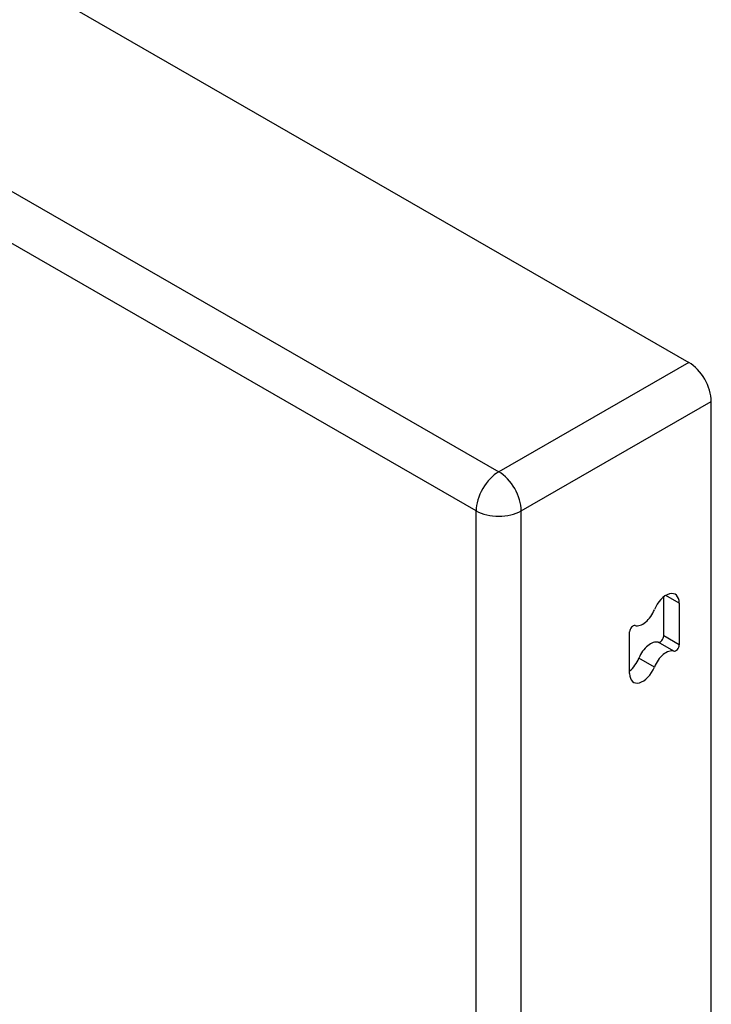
# Model space of a CAD drawing. Header units: inches. Extents: x 387.2 to 455.7, y 148.1 to 211.9.
# Tile 77 of 97: x 453.4 to 455.5, y 170.9 to 174. Entities that reach past the tile are written whole.
import ezdxf

# ---------------------------------------------------------------- set-up
doc = ezdxf.new("R2010")
doc.units = ezdxf.units.IN
doc.header["$MEASUREMENT"] = 0
doc.layers.add('Visible Edges(ANSI)', color=7, linetype='Continuous', lineweight=25)
doc.layers.add('Visible Tangent Edges(ANSI)', color=7, linetype='Continuous', lineweight=25)

msp = doc.modelspace()

# ---------------------------------------------------------------- linework, layer by layer
at = {"layer": 'Visible Edges(ANSI)'}
for p, q in [((421.7845, 192.2942), (455.4463, 172.9096)), ((455.5163, 148.5865), (455.5163, 172.7884)), ((455.3685, 172.0596), (455.3685, 172.1812)), ((455.4166, 172.1618), (455.4166, 172.0319)), ((455.2625, 171.9425), (455.2625, 172.0723))]:
    msp.add_line(p, q, dxfattribs=at)
for centre, major_axis, start_param, end_param in [((455.4463, 172.8287), (-0.0494, 0.0858), 3.928925, 5.499721), ((455.3753, 172.138), (0.0291, 0.0506), 5.495853, 8.113847), ((455.3038, 172.1445), (-0.0291, -0.0506), 0.150729, 1.830662), ((455.2731, 172.0785), (0.0075, 0.013), 0.150729, 2.354261), ((455.3272, 171.9874), (0.0291, 0.0506), 0.150729, 1.830662), ((455.3579, 172.0535), (-0.0075, -0.013), 0.150729, 2.354261), ((455.3753, 171.9597), (0.0291, 0.0506), 0.150729, 1.830662), ((455.406, 172.0258), (-0.0075, -0.013), 0.150729, 2.354261), ((455.2557, 171.994), (0.0291, 0.0506), 4.089929, 4.972255), ((455.3038, 171.9663), (-0.0291, -0.0506), 5.495853, 8.113847)]:
    msp.add_ellipse(centre, major_axis=major_axis, ratio=0.578093, start_param=start_param, end_param=end_param, dxfattribs=at)
at = {"layer": 'Visible Tangent Edges(ANSI)'}
for p, q in [((421.1941, 191.9541), (454.8559, 172.5696)), ((454.7859, 172.4483), (421.1241, 191.8329)), ((455.4463, 172.9096), (454.8559, 172.5696)), ((454.9259, 172.4483), (455.5163, 172.7884)), ((454.7859, 148.1508), (454.7859, 172.4483)), ((454.9259, 148.1508), (454.9259, 172.4483)), ((455.4166, 172.1618), (455.3752, 172.1856)), ((455.3997, 172.0123), (455.3517, 172.04)), ((455.4166, 172.0319), (455.3685, 172.0596)), ((455.3395, 171.963), (455.2915, 171.9907))]:
    msp.add_line(p, q, dxfattribs=at)
for major_axis, ratio, start_param, end_param in [((0.0494, 0.0858), 0.578093, 0.783464, 2.354261), ((-0.0494, 0.0858), 0.578093, 3.928925, 5.499721), ((-0.099, 0), 0.575862, 0.785398, 2.356194)]:
    msp.add_ellipse((454.8559, 172.4887), major_axis=major_axis, ratio=ratio, start_param=start_param, end_param=end_param, dxfattribs=at)

doc.saveas('drawing.dxf')
